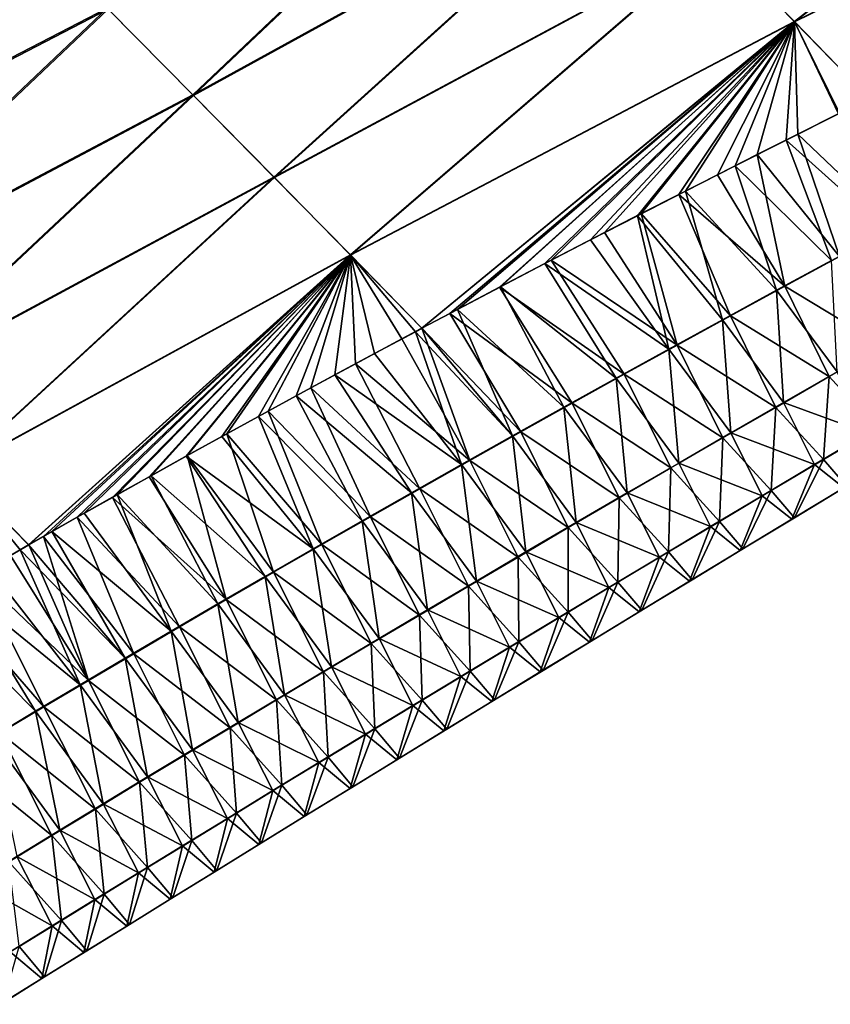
# Model space of a CAD drawing. Header units: metres. Extents: x -42 to 163, y -93 to 90.
# Tile 171 of 232: x 79.86 to 85.17, y 33.42 to 39.87. Entities that reach past the tile are written whole.
import ezdxf

# ---------------------------------------------------------------- set-up
doc = ezdxf.new("R2010")
doc.units = ezdxf.units.M
doc.layers.add('solid_500770_SW0001', color=7, linetype='CONTINUOUS')

msp = doc.modelspace()

# ---------------------------------------------------------------- linework, layer by layer
at = {"layer": 'solid_500770_SW0001'}
for points in [[(87.692001, 41.997646, 8.334515), (84.417236, 40.388554, 9.226226), (84.938614, 39.854843, 8.230723)], [(87.693886, 41.996284, -8.331139), (84.939461, 39.854454, -8.22918), (84.419579, 40.386608, -9.222458)], [(88.213547, 41.459923, 7.306158), (87.692001, 41.997646, 8.334515), (84.938614, 39.854843, 8.230723)], [(87.693886, 41.996284, -8.331139), (88.214233, 41.459827, -7.304493), (84.939461, 39.854454, -8.22918)], [(83.280907, 41.5439, 11.126719), (80.434227, 39.943882, 11.627655), (80.995842, 39.376122, 10.747867)], [(83.287766, 41.537395, -11.116803), (81.001015, 39.371227, -10.73993), (80.441849, 39.936543, -11.616596)], [(83.864365, 40.951813, 10.192268), (83.280907, 41.5439, 11.126719), (80.995842, 39.376122, 10.747867)], [(83.287766, 41.537395, -11.116803), (83.86879, 40.947754, -10.185586), (81.001015, 39.371227, -10.73993)], [(88.213547, 41.459923, 7.306158), (84.938614, 39.854843, 8.230723), (85.427071, 39.350788, 7.207872)], [(88.214233, 41.459827, -7.304493), (85.427322, 39.351494, -7.207747), (84.939461, 39.854454, -8.22918)], [(83.864365, 40.951813, 10.192268), (80.995842, 39.376122, 10.747867), (81.527603, 38.83691, 9.836589)], [(83.86879, 40.947754, -10.185586), (81.530678, 38.834141, -9.831666), (81.001015, 39.371227, -10.73993)], [(84.417236, 40.388554, 9.226226), (83.864365, 40.951813, 10.192268), (81.527603, 38.83691, 9.836589)], [(83.86879, 40.947754, -10.185586), (84.419579, 40.386608, -9.222458), (81.530678, 38.834141, -9.831666)], [(80.434227, 39.943882, 11.627655), (79.843681, 40.53941, 12.473662), (77.793663, 38.578701, 12.163276)], [(79.854111, 40.529255, -12.459647), (80.441849, 39.936543, -11.616596), (77.802849, 38.569725, -12.150208)], [(84.417236, 40.388554, 9.226226), (81.527603, 38.83691, 9.836589), (82.028595, 38.327038, 8.896111)], [(84.419579, 40.386608, -9.222458), (82.02993, 38.326038, -8.893791), (81.530678, 38.834141, -9.831666)], [(84.938614, 39.854843, 8.230723), (84.417236, 40.388554, 9.226226), (82.028595, 38.327038, 8.896111)], [(84.419579, 40.386608, -9.222458), (84.939461, 39.854454, -8.22918), (82.02993, 38.326038, -8.893791)], [(80.434227, 39.943882, 11.627655), (77.793663, 38.578701, 12.163276), (78.376495, 37.991554, 11.279285)], [(80.441849, 39.936543, -11.616596), (78.382874, 37.985394, -11.269428), (77.802849, 38.569725, -12.150208)], [(80.995842, 39.376122, 10.747867), (80.434227, 39.943882, 11.627655), (78.376495, 37.991554, 11.279285)], [(80.441849, 39.936543, -11.616596), (81.001015, 39.371227, -10.73993), (78.382874, 37.985394, -11.269428)], [(84.938614, 39.854843, 8.230723), (82.028595, 38.327038, 8.896111), (82.497673, 37.847099, 7.928778)], [(84.939461, 39.854454, -8.22918), (82.497231, 37.847042, -7.928668), (82.02993, 38.326038, -8.893791)], [(84.939461, 39.854454, -8.22918), (82.679321, 37.943668, -7.888669), (82.497231, 37.847042, -7.928668)], [(84.938614, 39.854843, 8.230723), (82.497673, 37.847099, 7.928778), (82.729424, 37.970001, 7.877778)], [(84.939461, 39.854454, -8.22918), (83.005074, 38.115417, -7.815462), (82.679321, 37.943668, -7.888669)], [(84.938614, 39.854843, 8.230723), (82.729424, 37.970001, 7.877778), (83.012047, 38.118916, 7.814143)], [(84.939461, 39.854454, -8.22918), (83.343285, 38.292015, -7.736936), (83.005074, 38.115417, -7.815462)], [(84.938614, 39.854843, 8.230723), (83.012047, 38.118916, 7.814143), (83.302757, 38.270866, 7.746889)], [(84.938614, 39.854843, 8.230723), (83.302757, 38.270866, 7.746889), (83.60199, 38.425907, 7.675662)], [(84.939461, 39.854454, -8.22918), (83.693924, 38.473549, -7.653174), (83.343285, 38.292015, -7.736936)], [(84.938614, 39.854843, 8.230723), (83.60199, 38.425907, 7.675662), (83.909317, 38.584087, 7.600858)], [(84.939461, 39.854454, -8.22918), (83.934708, 38.59745, -7.594453), (83.693924, 38.473549, -7.653174)], [(84.938614, 39.854843, 8.230723), (83.909317, 38.584087, 7.600858), (84.224983, 38.745556, 7.522405)], [(84.939461, 39.854454, -8.22918), (84.181519, 38.723759, -7.533168), (83.934708, 38.59745, -7.594453)], [(84.939461, 39.854454, -8.22918), (84.434723, 38.852581, -7.469098), (84.181519, 38.723759, -7.533168)], [(84.938614, 39.854843, 8.230723), (84.224983, 38.745556, 7.522405), (84.549545, 38.910477, 7.439957)], [(84.939461, 39.854454, -8.22918), (84.69458, 38.983994, -7.402086), (84.434723, 38.852581, -7.469098)], [(84.938614, 39.854843, 8.230723), (84.549545, 38.910477, 7.439957), (84.883591, 39.079018, 7.353165)], [(84.939461, 39.854454, -8.22918), (84.960701, 39.117981, -7.332422), (84.69458, 38.983994, -7.402086)], [(84.938614, 39.854843, 8.230723), (84.883591, 39.079018, 7.353165), (85.227753, 39.251415, 7.261684)], [(84.938614, 39.854843, 8.230723), (85.227753, 39.251415, 7.261684), (85.427071, 39.350788, 7.207872)], [(84.939461, 39.854454, -8.22918), (85.427322, 39.351494, -7.207747), (85.233345, 39.254646, -7.259976)], [(84.939461, 39.854454, -8.22918), (85.233345, 39.254646, -7.259976), (84.960701, 39.117981, -7.332422)], [(80.995842, 39.376122, 10.747867), (78.376495, 37.991554, 11.279285), (78.92601, 37.436703, 10.358966)], [(81.001015, 39.371227, -10.73993), (78.929993, 37.432941, -10.352425), (78.382874, 37.985394, -11.269428)], [(81.527603, 38.83691, 9.836589), (80.995842, 39.376122, 10.747867), (78.92601, 37.436703, 10.358966)], [(81.001015, 39.371227, -10.73993), (81.530678, 38.834141, -9.831666), (78.929993, 37.432941, -10.352425)], [(85.543274, 38.48716, 5.823068), (85.227753, 39.251415, 7.261684), (84.883591, 39.079018, 7.353165)], [(84.960701, 39.117981, -7.332422), (85.233345, 39.254646, -7.259976), (85.595894, 38.512569, -5.806536)], [(85.179955, 38.290913, 5.900749), (84.883591, 39.079018, 7.353165), (84.549545, 38.910477, 7.439957)], [(84.69458, 38.983994, -7.402086), (84.960701, 39.117981, -7.332422), (85.232918, 38.316578, -5.88431)], [(85.179955, 38.290913, 5.900749), (85.543274, 38.48716, 5.823068), (84.883591, 39.079018, 7.353165)], [(84.960701, 39.117981, -7.332422), (85.595894, 38.512569, -5.806536), (85.232918, 38.316578, -5.88431)], [(84.434723, 38.852581, -7.469098), (84.69458, 38.983994, -7.402086), (84.87413, 38.121937, -5.959381)], [(84.69458, 38.983994, -7.402086), (85.232918, 38.316578, -5.88431), (84.87413, 38.121937, -5.959381)], [(84.820862, 38.096016, 5.975707), (84.549545, 38.910477, 7.439957), (84.224983, 38.745556, 7.522405)], [(84.820862, 38.096016, 5.975707), (85.179955, 38.290913, 5.900749), (84.549545, 38.910477, 7.439957)], [(81.527603, 38.83691, 9.836589), (78.92601, 37.436703, 10.358966), (79.441109, 36.915131, 9.405216)], [(81.530678, 38.834141, -9.831666), (79.443062, 36.913414, -9.401772), (78.929993, 37.432941, -10.352425)], [(82.028595, 38.327038, 8.896111), (81.527603, 38.83691, 9.836589), (79.441109, 36.915131, 9.405216)], [(81.530678, 38.834141, -9.831666), (82.02993, 38.326038, -8.893791), (79.443062, 36.913414, -9.401772)], [(84.181519, 38.723759, -7.533168), (84.434723, 38.852581, -7.469098), (84.87413, 38.121937, -5.959381)], [(84.466026, 37.902451, 6.047903), (84.224983, 38.745556, 7.522405), (83.909317, 38.584087, 7.600858)], [(83.934708, 38.59745, -7.594453), (84.181519, 38.723759, -7.533168), (84.519585, 37.928619, -6.031709)], [(84.181519, 38.723759, -7.533168), (84.87413, 38.121937, -5.959381), (84.519585, 37.928619, -6.031709)], [(84.466026, 37.902451, 6.047903), (84.820862, 38.096016, 5.975707), (84.224983, 38.745556, 7.522405)], [(84.115509, 37.710194, 6.117299), (83.909317, 38.584087, 7.600858), (83.60199, 38.425907, 7.675662)], [(83.693924, 38.473549, -7.653174), (83.934708, 38.59745, -7.594453), (84.169319, 37.73661, -6.101257)], [(84.115509, 37.710194, 6.117299), (84.466026, 37.902451, 6.047903), (83.909317, 38.584087, 7.600858)], [(83.934708, 38.59745, -7.594453), (84.519585, 37.928619, -6.031709), (84.169319, 37.73661, -6.101257)], [(83.343285, 38.292015, -7.736936), (83.693924, 38.473549, -7.653174), (84.169319, 37.73661, -6.101257)], [(84.115509, 37.710194, 6.117299), (83.60199, 38.425907, 7.675662), (83.302757, 38.270866, 7.746889)], [(82.028595, 38.327038, 8.896111), (79.441109, 36.915131, 9.405216), (79.920525, 36.427811, 8.421053)], [(82.02993, 38.326038, -8.893791), (79.921188, 36.427792, -8.420166), (79.443062, 36.913414, -9.401772)], [(82.028595, 38.327038, 8.896111), (79.920525, 36.427811, 8.421053), (80.072968, 36.514702, 8.395993)], [(82.02993, 38.326038, -8.893791), (80.018158, 36.483162, -8.404352), (79.921188, 36.427792, -8.420166)], [(82.02993, 38.326038, -8.893791), (80.239159, 36.608681, -8.367398), (80.018158, 36.483162, -8.404352)], [(82.028595, 38.327038, 8.896111), (80.072968, 36.514702, 8.395993), (80.284882, 36.634914, 8.360369)], [(82.02993, 38.326038, -8.893791), (80.470345, 36.739002, -8.327421), (80.239159, 36.608681, -8.367398)], [(82.028595, 38.327038, 8.896111), (80.284882, 36.634914, 8.360369), (80.501495, 36.757019, 8.322901)], [(82.02993, 38.326038, -8.893791), (80.710785, 36.87381, -8.284821), (80.470345, 36.739002, -8.327421)], [(82.028595, 38.327038, 8.896111), (80.501495, 36.757019, 8.322901), (80.723648, 36.881363, 8.283276)], [(82.02993, 38.326038, -8.893791), (80.95993, 37.012604, -8.239437), (80.710785, 36.87381, -8.284821)], [(82.028595, 38.327038, 8.896111), (80.723648, 36.881363, 8.283276), (80.952179, 37.008305, 8.241199)], [(82.028595, 38.327038, 8.896111), (80.952179, 37.008305, 8.241199), (81.186462, 37.13773, 8.197056)], [(82.02993, 38.326038, -8.893791), (81.219246, 37.155853, -8.190548), (80.95993, 37.012604, -8.239437)], [(82.028595, 38.327038, 8.896111), (81.186462, 37.13773, 8.197056), (81.426437, 37.269588, 8.150824)], [(82.02993, 38.326038, -8.893791), (81.489563, 37.304001, -8.137939), (81.219246, 37.155853, -8.190548)], [(82.028595, 38.327038, 8.896111), (81.426437, 37.269588, 8.150824), (81.672707, 37.404015, 8.102117)], [(82.02993, 38.326038, -8.893791), (81.770515, 37.457027, -8.081886), (81.489563, 37.304001, -8.137939)], [(82.028595, 38.327038, 8.896111), (81.672707, 37.404015, 8.102117), (81.925896, 37.541149, 8.050548)], [(82.02993, 38.326038, -8.893791), (82.062355, 37.614681, -8.021821), (81.770515, 37.457027, -8.081886)], [(82.028595, 38.327038, 8.896111), (81.925896, 37.541149, 8.050548), (82.186607, 37.681149, 7.99576)], [(82.028595, 38.327038, 8.896111), (82.186607, 37.681149, 7.99576), (82.45443, 37.824093, 7.938187)], [(82.028595, 38.327038, 8.896111), (82.45443, 37.824093, 7.938187), (82.497673, 37.847099, 7.928778)], [(82.02993, 38.326038, -8.893791), (82.497231, 37.847042, -7.928668), (82.365288, 37.776779, -7.957288)], [(82.02993, 38.326038, -8.893791), (82.365288, 37.776779, -7.957288), (82.062355, 37.614681, -8.021821)], [(84.87413, 38.121937, -5.959381), (85.232918, 38.316578, -5.88431), (85.520645, 37.732399, -4.287073)], [(83.005074, 38.115417, -7.815462), (83.343285, 38.292015, -7.736936), (83.823395, 37.545891, -6.167986)], [(83.769363, 37.51923, 6.183858), (83.302757, 38.270866, 7.746889), (83.012047, 38.118916, 7.814143)], [(83.769363, 37.51923, 6.183858), (84.115509, 37.710194, 6.117299), (83.302757, 38.270866, 7.746889)], [(83.343285, 38.292015, -7.736936), (84.169319, 37.73661, -6.101257), (83.823395, 37.545891, -6.167986)], [(85.217232, 37.561157, 4.339489), (85.179955, 38.290913, 5.900749), (84.820862, 38.096016, 5.975707)], [(82.679321, 37.943668, -7.888669), (83.005074, 38.115417, -7.815462), (83.48185, 37.356453, -6.23189)], [(83.427628, 37.329563, 6.247582), (83.012047, 38.118916, 7.814143), (82.729424, 37.970001, 7.877778)], [(83.005074, 38.115417, -7.815462), (83.823395, 37.545891, -6.167986), (83.48185, 37.356453, -6.23189)], [(83.427628, 37.329563, 6.247582), (83.769363, 37.51923, 6.183858), (83.012047, 38.118916, 7.814143)], [(84.519585, 37.928619, -6.031709), (84.87413, 38.121937, -5.959381), (85.166344, 37.529758, -4.341432)], [(84.87413, 38.121937, -5.959381), (85.520645, 37.732399, -4.287073), (85.166344, 37.529758, -4.341432)], [(84.867256, 37.360466, 4.392083), (84.820862, 38.096016, 5.975707), (84.466026, 37.902451, 6.047903)], [(84.867256, 37.360466, 4.392083), (85.217232, 37.561157, 4.339489), (84.820862, 38.096016, 5.975707)], [(82.497231, 37.847042, -7.928668), (82.679321, 37.943668, -7.888669), (83.144707, 37.168339, -6.293008)], [(83.090309, 37.141228, 6.308517), (82.729424, 37.970001, 7.877778), (82.497673, 37.847099, 7.928778)], [(82.679321, 37.943668, -7.888669), (83.48185, 37.356453, -6.23189), (83.144707, 37.168339, -6.293008)], [(83.090309, 37.141228, 6.308517), (83.427628, 37.329563, 6.247582), (82.729424, 37.970001, 7.877778)], [(84.169319, 37.73661, -6.101257), (84.519585, 37.928619, -6.031709), (84.816101, 37.32877, -4.393757)], [(84.519585, 37.928619, -6.031709), (85.166344, 37.529758, -4.341432), (84.816101, 37.32877, -4.393757)], [(84.521355, 37.161415, 4.442627), (84.466026, 37.902451, 6.047903), (84.115509, 37.710194, 6.117299)], [(84.521355, 37.161415, 4.442627), (84.867256, 37.360466, 4.392083), (84.466026, 37.902451, 6.047903)], [(82.757454, 36.954262, 6.366707), (82.45443, 37.824093, 7.938187), (82.186607, 37.681149, 7.99576)], [(82.365288, 37.776779, -7.957288), (82.497231, 37.847042, -7.928668), (82.811989, 36.981575, -6.351388)], [(83.090309, 37.141228, 6.308517), (82.497673, 37.847099, 7.928778), (82.45443, 37.824093, 7.938187)], [(82.757454, 36.954262, 6.366707), (83.090309, 37.141228, 6.308517), (82.45443, 37.824093, 7.938187)], [(82.497231, 37.847042, -7.928668), (83.144707, 37.168339, -6.293008), (82.811989, 36.981575, -6.351388)], [(82.062355, 37.614681, -8.021821), (82.365288, 37.776779, -7.957288), (82.811989, 36.981575, -6.351388)], [(83.823395, 37.545891, -6.167986), (84.169319, 37.73661, -6.101257), (84.469955, 37.129433, -4.444018)], [(84.169319, 37.73661, -6.101257), (84.816101, 37.32877, -4.393757), (84.469955, 37.129433, -4.444018)], [(85.166344, 37.529758, -4.341432), (85.520645, 37.732399, -4.287073), (85.475464, 37.193035, -2.628039)], [(82.757454, 36.954262, 6.366707), (82.186607, 37.681149, 7.99576), (81.925896, 37.541149, 8.050548)], [(84.179573, 36.963993, 4.491094), (84.115509, 37.710194, 6.117299), (83.769363, 37.51923, 6.183858)], [(84.179573, 36.963993, 4.491094), (84.521355, 37.161415, 4.442627), (84.115509, 37.710194, 6.117299)], [(81.770515, 37.457027, -8.081886), (82.062355, 37.614681, -8.021821), (82.483727, 36.796204, -6.407074)], [(82.062355, 37.614681, -8.021821), (82.811989, 36.981575, -6.351388), (82.483727, 36.796204, -6.407074)], [(82.429062, 36.768696, 6.422202), (81.925896, 37.541149, 8.050548), (81.672707, 37.404015, 8.102117)], [(82.429062, 36.768696, 6.422202), (82.757454, 36.954262, 6.366707), (81.925896, 37.541149, 8.050548)], [(83.48185, 37.356453, -6.23189), (83.823395, 37.545891, -6.167986), (84.12796, 36.931728, -4.492187)], [(83.823395, 37.545891, -6.167986), (84.469955, 37.129433, -4.444018), (84.12796, 36.931728, -4.492187)], [(85.417534, 37.160099, 2.639527), (85.217232, 37.561157, 4.339489), (84.867256, 37.360466, 4.392083)], [(83.841942, 36.768215, 4.537481), (83.769363, 37.51923, 6.183858), (83.427628, 37.329563, 6.247582)], [(83.841942, 36.768215, 4.537481), (84.179573, 36.963993, 4.491094), (83.769363, 37.51923, 6.183858)], [(84.816101, 37.32877, -4.393757), (85.166344, 37.529758, -4.341432), (85.128746, 36.987457, -2.659902)], [(85.166344, 37.529758, -4.341432), (85.475464, 37.193035, -2.628039), (85.128746, 36.987457, -2.659902)], [(82.105179, 36.584572, 6.475046), (81.672707, 37.404015, 8.102117), (81.426437, 37.269588, 8.150824)], [(81.489563, 37.304001, -8.137939), (81.770515, 37.457027, -8.081886), (82.159927, 36.612259, -6.460114)], [(82.105179, 36.584572, 6.475046), (82.429062, 36.768696, 6.422202), (81.672707, 37.404015, 8.102117)], [(81.770515, 37.457027, -8.081886), (82.483727, 36.796204, -6.407074), (82.159927, 36.612259, -6.460114)], [(83.144707, 37.168339, -6.293008), (83.48185, 37.356453, -6.23189), (83.790138, 36.735683, -4.538269)], [(83.48185, 37.356453, -6.23189), (84.12796, 36.931728, -4.492187), (83.790138, 36.735683, -4.538269)], [(85.070473, 36.954266, 2.671375), (84.867256, 37.360466, 4.392083), (84.521355, 37.161415, 4.442627)], [(85.070473, 36.954266, 2.671375), (85.417534, 37.160099, 2.639527), (84.867256, 37.360466, 4.392083)], [(81.219246, 37.155853, -8.190548), (81.489563, 37.304001, -8.137939), (81.84063, 36.429771, -6.510552)], [(81.489563, 37.304001, -8.137939), (82.159927, 36.612259, -6.460114), (81.84063, 36.429771, -6.510552)], [(83.508492, 36.574108, 4.581821), (83.427628, 37.329563, 6.247582), (83.090309, 37.141228, 6.308517)], [(83.508492, 36.574108, 4.581821), (83.841942, 36.768215, 4.537481), (83.427628, 37.329563, 6.247582)], [(84.469955, 37.129433, -4.444018), (84.816101, 37.32877, -4.393757), (84.785942, 36.783745, -2.690513)], [(84.816101, 37.32877, -4.393757), (85.128746, 36.987457, -2.659902), (84.785942, 36.783745, -2.690513)], [(81.785812, 36.40192, 6.525287), (81.426437, 37.269588, 8.150824), (81.186462, 37.13773, 8.197056)], [(81.785812, 36.40192, 6.525287), (82.105179, 36.584572, 6.475046), (81.426437, 37.269588, 8.150824)], [(80.95993, 37.012604, -8.239437), (81.219246, 37.155853, -8.190548), (81.525848, 36.248779, -6.558434)], [(81.219246, 37.155853, -8.190548), (81.84063, 36.429771, -6.510552), (81.525848, 36.248779, -6.558434)], [(82.811989, 36.981575, -6.351388), (83.144707, 37.168339, -6.293008), (83.45652, 36.541321, -4.582297)], [(83.144707, 37.168339, -6.293008), (83.790138, 36.735683, -4.538269), (83.45652, 36.541321, -4.582297)], [(84.727348, 36.750309, 2.701961), (84.521355, 37.161415, 4.442627), (84.179573, 36.963993, 4.491094)], [(84.727348, 36.750309, 2.701961), (85.070473, 36.954266, 2.671375), (84.521355, 37.161415, 4.442627)], [(85.261871, 36.801826, 0.895721), (85.417534, 37.160099, 2.639527), (85.070473, 36.954266, 2.671375)], [(85.128746, 36.987457, -2.659902), (85.475464, 37.193035, -2.628039), (85.279228, 36.811821, -0.888847)], [(81.785812, 36.40192, 6.525287), (81.186462, 37.13773, 8.197056), (80.952179, 37.008305, 8.241199)], [(83.179253, 36.381706, 4.624147), (83.090309, 37.141228, 6.308517), (82.757454, 36.954262, 6.366707)], [(83.179253, 36.381706, 4.624147), (83.508492, 36.574108, 4.581821), (83.090309, 37.141228, 6.308517)], [(84.12796, 36.931728, -4.492187), (84.469955, 37.129433, -4.444018), (84.44709, 36.581894, -2.719855)], [(84.469955, 37.129433, -4.444018), (84.785942, 36.783745, -2.690513), (84.44709, 36.581894, -2.719855)], [(80.710785, 36.87381, -8.284821), (80.95993, 37.012604, -8.239437), (81.215607, 36.069317, -6.603806)], [(81.470993, 36.220779, 6.572972), (80.952179, 37.008305, 8.241199), (80.723648, 36.881363, 8.283276)], [(81.470993, 36.220779, 6.572972), (81.785812, 36.40192, 6.525287), (80.952179, 37.008305, 8.241199)], [(80.95993, 37.012604, -8.239437), (81.525848, 36.248779, -6.558434), (81.215607, 36.069317, -6.603806)], [(82.85424, 36.191048, 4.664493), (82.757454, 36.954262, 6.366707), (82.429062, 36.768696, 6.422202)], [(82.483727, 36.796204, -6.407074), (82.811989, 36.981575, -6.351388), (83.127136, 36.348679, -4.624305)], [(82.85424, 36.191048, 4.664493), (83.179253, 36.381706, 4.624147), (82.757454, 36.954262, 6.366707)], [(82.811989, 36.981575, -6.351388), (83.45652, 36.541321, -4.582297), (83.127136, 36.348679, -4.624305)], [(84.388214, 36.548225, 2.731269), (84.179573, 36.963993, 4.491094), (83.841942, 36.768215, 4.537481)], [(84.388214, 36.548225, 2.731269), (84.727348, 36.750309, 2.701961), (84.179573, 36.963993, 4.491094)], [(84.920609, 36.595783, 0.906057), (85.070473, 36.954266, 2.671375), (84.727348, 36.750309, 2.701961)], [(84.785942, 36.783745, -2.690513), (85.128746, 36.987457, -2.659902), (84.938065, 36.605846, -0.899092)], [(84.920609, 36.595783, 0.906057), (85.261871, 36.801826, 0.895721), (85.070473, 36.954266, 2.671375)], [(85.128746, 36.987457, -2.659902), (85.279228, 36.811821, -0.888847), (84.938065, 36.605846, -0.899092)], [(79.441109, 36.915131, 9.405216), (79.660301, 36.278645, 8.462702), (79.864929, 36.396046, 8.430085)], [(79.441109, 36.915131, 9.405216), (79.864929, 36.396046, 8.430085), (79.920525, 36.427811, 8.421053)], [(79.443062, 36.913414, -9.401772), (79.921188, 36.427792, -8.420166), (79.80162, 36.359276, -8.439352)], [(83.790138, 36.735683, -4.538269), (84.12796, 36.931728, -4.492187), (84.112221, 36.38192, -2.747926)], [(84.12796, 36.931728, -4.492187), (84.44709, 36.581894, -2.719855), (84.112221, 36.38192, -2.747926)], [(80.470345, 36.739002, -8.327421), (80.710785, 36.87381, -8.284821), (81.215607, 36.069317, -6.603806)], [(81.160736, 36.041187, 6.618147), (80.723648, 36.881363, 8.283276), (80.501495, 36.757019, 8.322901)], [(81.160736, 36.041187, 6.618147), (81.470993, 36.220779, 6.572972), (80.723648, 36.881363, 8.283276)], [(80.855072, 35.863174, 6.66086), (80.501495, 36.757019, 8.322901), (80.284882, 36.634914, 8.360369)], [(80.855072, 35.863174, 6.66086), (81.160736, 36.041187, 6.618147), (80.501495, 36.757019, 8.322901)], [(82.533485, 36.002163, 4.702893), (82.429062, 36.768696, 6.422202), (82.105179, 36.584572, 6.475046)], [(82.159927, 36.612259, -6.460114), (82.483727, 36.796204, -6.407074), (82.80201, 36.157791, -4.664326)], [(82.533485, 36.002163, 4.702893), (82.85424, 36.191048, 4.664493), (82.429062, 36.768696, 6.422202)], [(82.483727, 36.796204, -6.407074), (83.127136, 36.348679, -4.624305), (82.80201, 36.157791, -4.664326)], [(84.053085, 36.348034, 2.759302), (83.841942, 36.768215, 4.537481), (83.508492, 36.574108, 4.581821)], [(84.053085, 36.348034, 2.759302), (84.388214, 36.548225, 2.731269), (83.841942, 36.768215, 4.537481)], [(84.44709, 36.581894, -2.719855), (84.785942, 36.783745, -2.690513), (84.600754, 36.401848, -0.90891)], [(84.785942, 36.783745, -2.690513), (84.938065, 36.605846, -0.899092), (84.600754, 36.401848, -0.90891)], [(84.938065, 36.605846, -0.899092), (85.261871, 36.801826, 0.895721), (84.920609, 36.595783, 0.906057)], [(84.938065, 36.605846, -0.899092), (85.279228, 36.811821, -0.888847), (85.261871, 36.801826, 0.895721)], [(80.239159, 36.608681, -8.367398), (80.470345, 36.739002, -8.327421), (80.909927, 35.891418, -6.646713)], [(80.470345, 36.739002, -8.327421), (81.215607, 36.069317, -6.603806), (80.909927, 35.891418, -6.646713)], [(83.45652, 36.541321, -4.582297), (83.790138, 36.735683, -4.538269), (83.781372, 36.183849, -2.774745)], [(83.790138, 36.735683, -4.538269), (84.112221, 36.38192, -2.747926), (83.781372, 36.183849, -2.774745)], [(84.583214, 36.391716, 0.915965), (84.727348, 36.750309, 2.701961), (84.388214, 36.548225, 2.731269)], [(84.583214, 36.391716, 0.915965), (84.920609, 36.595783, 0.906057), (84.727348, 36.750309, 2.701961)], [(80.855072, 35.863174, 6.66086), (80.284882, 36.634914, 8.360369), (80.072968, 36.514702, 8.395993)], [(80.018158, 36.483162, -8.404352), (80.239159, 36.608681, -8.367398), (80.608833, 35.715126, -6.687202)], [(80.239159, 36.608681, -8.367398), (80.909927, 35.891418, -6.646713), (80.608833, 35.715126, -6.687202)], [(82.217026, 35.815083, 4.73938), (82.105179, 36.584572, 6.475046), (81.785812, 36.40192, 6.525287)], [(81.84063, 36.429771, -6.510552), (82.159927, 36.612259, -6.460114), (82.481171, 35.968693, -4.702392)], [(82.217026, 35.815083, 4.73938), (82.533485, 36.002163, 4.702893), (82.105179, 36.584572, 6.475046)], [(82.159927, 36.612259, -6.460114), (82.80201, 36.157791, -4.664326), (82.481171, 35.968693, -4.702392)], [(83.722008, 36.149765, 2.786082), (83.508492, 36.574108, 4.581821), (83.179253, 36.381706, 4.624147)], [(83.722008, 36.149765, 2.786082), (84.053085, 36.348034, 2.759302), (83.508492, 36.574108, 4.581821)], [(84.112221, 36.38192, -2.747926), (84.44709, 36.581894, -2.719855), (84.267349, 36.199837, -0.918302)], [(84.44709, 36.581894, -2.719855), (84.600754, 36.401848, -0.90891), (84.267349, 36.199837, -0.918302)], [(84.600754, 36.401848, -0.90891), (84.920609, 36.595783, 0.906057), (84.583214, 36.391716, 0.915965)], [(84.600754, 36.401848, -0.90891), (84.938065, 36.605846, -0.899092), (84.920609, 36.595783, 0.906057)], [(80.554024, 35.686779, 6.701157), (80.072968, 36.514702, 8.395993), (79.920525, 36.427811, 8.421053)], [(80.554024, 35.686779, 6.701157), (80.855072, 35.863174, 6.66086), (80.072968, 36.514702, 8.395993)], [(83.127136, 36.348679, -4.624305), (83.45652, 36.541321, -4.582297), (83.454567, 35.987724, -2.800332)], [(83.45652, 36.541321, -4.582297), (83.781372, 36.183849, -2.774745), (83.454567, 35.987724, -2.800332)], [(84.249725, 36.189648, 0.925447), (84.388214, 36.548225, 2.731269), (84.053085, 36.348034, 2.759302)], [(84.249725, 36.189648, 0.925447), (84.583214, 36.391716, 0.915965), (84.388214, 36.548225, 2.731269)], [(79.921188, 36.427792, -8.420166), (80.018158, 36.483162, -8.404352), (80.312355, 35.540466, -6.725318)], [(80.018158, 36.483162, -8.404352), (80.608833, 35.715126, -6.687202), (80.312355, 35.540466, -6.725318)], [(80.257607, 35.512039, 6.739085), (79.864929, 36.396046, 8.430085), (79.660301, 36.278645, 8.462702)], [(79.80162, 36.359276, -8.439352), (79.921188, 36.427792, -8.420166), (80.312355, 35.540466, -6.725318)], [(80.554024, 35.686779, 6.701157), (79.920525, 36.427811, 8.421053), (79.864929, 36.396046, 8.430085)], [(80.257607, 35.512039, 6.739085), (80.554024, 35.686779, 6.701157), (79.864929, 36.396046, 8.430085)], [(81.904869, 35.629848, 4.773988), (81.785812, 36.40192, 6.525287), (81.470993, 36.220779, 6.572972)], [(81.525848, 36.248779, -6.558434), (81.84063, 36.429771, -6.510552), (82.164642, 35.781414, -4.738537)], [(81.904869, 35.629848, 4.773988), (82.217026, 35.815083, 4.73938), (81.785812, 36.40192, 6.525287)], [(81.84063, 36.429771, -6.510552), (82.481171, 35.968693, -4.702392), (82.164642, 35.781414, -4.738537)], [(83.394997, 35.953453, 2.811627), (83.179253, 36.381706, 4.624147), (82.85424, 36.191048, 4.664493)], [(83.394997, 35.953453, 2.811627), (83.722008, 36.149765, 2.786082), (83.179253, 36.381706, 4.624147)], [(83.781372, 36.183849, -2.774745), (84.112221, 36.38192, -2.747926), (83.937859, 35.999847, -0.927273)], [(84.112221, 36.38192, -2.747926), (84.267349, 36.199837, -0.918302), (83.937859, 35.999847, -0.927273)], [(84.267349, 36.199837, -0.918302), (84.583214, 36.391716, 0.915965), (84.249725, 36.189648, 0.925447)], [(84.267349, 36.199837, -0.918302), (84.600754, 36.401848, -0.90891), (84.583214, 36.391716, 0.915965)], [(79.584747, 36.23444, -8.473382), (79.80162, 36.359276, -8.439352), (80.312355, 35.540466, -6.725318)], [(82.80201, 36.157791, -4.664326), (83.127136, 36.348679, -4.624305), (83.131836, 35.793564, -2.824707)], [(83.127136, 36.348679, -4.624305), (83.454567, 35.987724, -2.800332), (83.131836, 35.793564, -2.824707)], [(83.920158, 35.989601, 0.934508), (84.053085, 36.348034, 2.759302), (83.722008, 36.149765, 2.786082)], [(83.920158, 35.989601, 0.934508), (84.249725, 36.189648, 0.925447), (84.053085, 36.348034, 2.759302)], [(80.257607, 35.512039, 6.739085), (79.660301, 36.278645, 8.462702), (79.459503, 36.162601, 8.493592)], [(81.215607, 36.069317, -6.603806), (81.525848, 36.248779, -6.558434), (81.852455, 35.595989, -4.772795)], [(81.525848, 36.248779, -6.558434), (82.164642, 35.781414, -4.738537), (81.852455, 35.595989, -4.772795)], [(79.372391, 36.111557, -8.50583), (79.584747, 36.23444, -8.473382), (80.020508, 35.367477, -6.761107)], [(79.584747, 36.23444, -8.473382), (80.312355, 35.540466, -6.725318), (80.020508, 35.367477, -6.761107)], [(81.597061, 35.446487, 4.80675), (81.470993, 36.220779, 6.572972), (81.160736, 36.041187, 6.618147)], [(81.597061, 35.446487, 4.80675), (81.904869, 35.629848, 4.773988), (81.470993, 36.220779, 6.572972)], [(83.07209, 35.759129, 2.835959), (82.85424, 36.191048, 4.664493), (82.533485, 36.002163, 4.702893)], [(83.07209, 35.759129, 2.835959), (83.394997, 35.953453, 2.811627), (82.85424, 36.191048, 4.664493)], [(83.454567, 35.987724, -2.800332), (83.781372, 36.183849, -2.774745), (83.61232, 35.80191, -0.935829)], [(83.781372, 36.183849, -2.774745), (83.937859, 35.999847, -0.927273), (83.61232, 35.80191, -0.935829)], [(83.937859, 35.999847, -0.927273), (84.249725, 36.189648, 0.925447), (83.920158, 35.989601, 0.934508)], [(83.937859, 35.999847, -0.927273), (84.267349, 36.199837, -0.918302), (84.249725, 36.189648, 0.925447)], [(79.965851, 35.338985, 6.77469), (79.459503, 36.162601, 8.493592), (79.262924, 36.048256, 8.522854)], [(79.372391, 36.111557, -8.50583), (80.020508, 35.367477, -6.761107), (79.733315, 35.196198, -6.794616)], [(79.965851, 35.338985, 6.77469), (80.257607, 35.512039, 6.739085), (79.459503, 36.162601, 8.493592)], [(82.481171, 35.968693, -4.702392), (82.80201, 36.157791, -4.664326), (82.813202, 35.601414, -2.847888)], [(82.80201, 36.157791, -4.664326), (83.131836, 35.793564, -2.824707), (82.813202, 35.601414, -2.847888)], [(83.594559, 35.791615, 0.943156), (83.722008, 36.149765, 2.786082), (83.394997, 35.953453, 2.811627)], [(83.594559, 35.791615, 0.943156), (83.920158, 35.989601, 0.934508), (83.722008, 36.149765, 2.786082)], [(79.67878, 35.16766, 6.808022), (79.965851, 35.338985, 6.77469), (79.262924, 36.048256, 8.522854)], [(80.909927, 35.891418, -6.646713), (81.215607, 36.069317, -6.603806), (81.544632, 35.412457, -4.805198)], [(81.215607, 36.069317, -6.603806), (81.852455, 35.595989, -4.772795), (81.544632, 35.412457, -4.805198)], [(81.29361, 35.265034, 4.837701), (81.160736, 36.041187, 6.618147), (80.855072, 35.863174, 6.66086)], [(81.29361, 35.265034, 4.837701), (81.597061, 35.446487, 4.80675), (81.160736, 36.041187, 6.618147)], [(82.753319, 35.56683, 2.859099), (82.533485, 36.002163, 4.702893), (82.217026, 35.815083, 4.73938)], [(82.753319, 35.56683, 2.859099), (83.07209, 35.759129, 2.835959), (82.533485, 36.002163, 4.702893)], [(83.131836, 35.793564, -2.824707), (83.454567, 35.987724, -2.800332), (83.290771, 35.606056, -0.943976)], [(83.454567, 35.987724, -2.800332), (83.61232, 35.80191, -0.935829), (83.290771, 35.606056, -0.943976)], [(83.61232, 35.80191, -0.935829), (83.920158, 35.989601, 0.934508), (83.594559, 35.791615, 0.943156)], [(83.61232, 35.80191, -0.935829), (83.937859, 35.999847, -0.927273), (83.920158, 35.989601, 0.934508)], [(82.164642, 35.781414, -4.738537), (82.481171, 35.968693, -4.702392), (82.498703, 35.411293, -2.869897)], [(82.481171, 35.968693, -4.702392), (82.813202, 35.601414, -2.847888), (82.498703, 35.411293, -2.869897)], [(83.272957, 35.595718, 0.951398), (83.394997, 35.953453, 2.811627), (83.07209, 35.759129, 2.835959)], [(83.272957, 35.595718, 0.951398), (83.594559, 35.791615, 0.943156), (83.394997, 35.953453, 2.811627)], [(80.994553, 35.085522, 4.866874), (80.855072, 35.863174, 6.66086), (80.554024, 35.686779, 6.701157)], [(80.608833, 35.715126, -6.687202), (80.909927, 35.891418, -6.646713), (81.241203, 35.230846, -4.835779)], [(80.994553, 35.085522, 4.866874), (81.29361, 35.265034, 4.837701), (80.855072, 35.863174, 6.66086)], [(80.909927, 35.891418, -6.646713), (81.544632, 35.412457, -4.805198), (81.241203, 35.230846, -4.835779)], [(82.438705, 35.376579, 2.881068), (82.217026, 35.815083, 4.73938), (81.904869, 35.629848, 4.773988)], [(82.438705, 35.376579, 2.881068), (82.753319, 35.56683, 2.859099), (82.217026, 35.815083, 4.73938)], [(82.813202, 35.601414, -2.847888), (83.131836, 35.793564, -2.824707), (82.973236, 35.412315, -0.951721)], [(83.131836, 35.793564, -2.824707), (83.290771, 35.606056, -0.943976), (82.973236, 35.412315, -0.951721)], [(83.290771, 35.606056, -0.943976), (83.594559, 35.791615, 0.943156), (83.272957, 35.595718, 0.951398)], [(83.290771, 35.606056, -0.943976), (83.61232, 35.80191, -0.935829), (83.594559, 35.791615, 0.943156)], [(81.852455, 35.595989, -4.772795), (82.164642, 35.781414, -4.738537), (82.188362, 35.223244, -2.890753)], [(82.164642, 35.781414, -4.738537), (82.498703, 35.411293, -2.869897), (82.188362, 35.223244, -2.890753)], [(82.955368, 35.401939, 0.959241), (83.07209, 35.759129, 2.835959), (82.753319, 35.56683, 2.859099)], [(82.955368, 35.401939, 0.959241), (83.272957, 35.595718, 0.951398), (83.07209, 35.759129, 2.835959)], [(80.699913, 34.90799, 4.894302), (80.554024, 35.686779, 6.701157), (80.257607, 35.512039, 6.739085)], [(80.312355, 35.540466, -6.725318), (80.608833, 35.715126, -6.687202), (80.9422, 35.051193, -4.864573)], [(80.699913, 34.90799, 4.894302), (80.994553, 35.085522, 4.866874), (80.554024, 35.686779, 6.701157)], [(80.608833, 35.715126, -6.687202), (81.241203, 35.230846, -4.835779), (80.9422, 35.051193, -4.864573)], [(81.544632, 35.412457, -4.805198), (81.852455, 35.595989, -4.772795), (81.88221, 35.037296, -2.910474)], [(82.128273, 35.188419, 2.901885), (81.904869, 35.629848, 4.773988), (81.597061, 35.446487, 4.80675)], [(81.852455, 35.595989, -4.772795), (82.188362, 35.223244, -2.890753), (81.88221, 35.037296, -2.910474)], [(82.128273, 35.188419, 2.901885), (82.438705, 35.376579, 2.881068), (81.904869, 35.629848, 4.773988)], [(82.498703, 35.411293, -2.869897), (82.813202, 35.601414, -2.847888), (82.659744, 35.220722, -0.959071)], [(82.813202, 35.601414, -2.847888), (82.973236, 35.412315, -0.951721), (82.659744, 35.220722, -0.959071)], [(82.973236, 35.412315, -0.951721), (83.272957, 35.595718, 0.951398), (82.955368, 35.401939, 0.959241)], [(82.973236, 35.412315, -0.951721), (83.290771, 35.606056, -0.943976), (83.272957, 35.595718, 0.951398)], [(80.020508, 35.367477, -6.761107), (80.312355, 35.540466, -6.725318), (80.647629, 34.873528, -4.891612)], [(80.312355, 35.540466, -6.725318), (80.9422, 35.051193, -4.864573), (80.647629, 34.873528, -4.891612)], [(82.641838, 35.210312, 0.966692), (82.753319, 35.56683, 2.859099), (82.438705, 35.376579, 2.881068)], [(82.641838, 35.210312, 0.966692), (82.955368, 35.401939, 0.959241), (82.753319, 35.56683, 2.859099)], [(80.409721, 34.732464, 4.92002), (80.257607, 35.512039, 6.739085), (79.965851, 35.338985, 6.77469)], [(80.409721, 34.732464, 4.92002), (80.699913, 34.90799, 4.894302), (80.257607, 35.512039, 6.739085)], [(81.241203, 35.230846, -4.835779), (81.544632, 35.412457, -4.805198), (81.580276, 34.853477, -2.929082)], [(81.822067, 35.00238, 2.921571), (81.597061, 35.446487, 4.80675), (81.29361, 35.265034, 4.837701)], [(81.544632, 35.412457, -4.805198), (81.88221, 35.037296, -2.910474), (81.580276, 34.853477, -2.929082)], [(81.822067, 35.00238, 2.921571), (82.128273, 35.188419, 2.901885), (81.597061, 35.446487, 4.80675)], [(82.188362, 35.223244, -2.890753), (82.498703, 35.411293, -2.869897), (82.350319, 35.031307, -0.966031)], [(82.498703, 35.411293, -2.869897), (82.659744, 35.220722, -0.959071), (82.350319, 35.031307, -0.966031)], [(82.659744, 35.220722, -0.959071), (82.973236, 35.412315, -0.951721), (82.955368, 35.401939, 0.959241)], [(80.124001, 34.558983, 4.944063), (79.965851, 35.338985, 6.77469), (79.67878, 35.16766, 6.808022)], [(79.733315, 35.196198, -6.794616), (80.020508, 35.367477, -6.761107), (80.357544, 34.697887, -4.916929)], [(80.124001, 34.558983, 4.944063), (80.409721, 34.732464, 4.92002), (79.965851, 35.338985, 6.77469)], [(80.020508, 35.367477, -6.761107), (80.647629, 34.873528, -4.891612), (80.357544, 34.697887, -4.916929)], [(82.332382, 35.02087, 0.973758), (82.438705, 35.376579, 2.881068), (82.128273, 35.188419, 2.901885)], [(82.332382, 35.02087, 0.973758), (82.641838, 35.210312, 0.966692), (82.438705, 35.376579, 2.881068)], [(82.659744, 35.220722, -0.959071), (82.955368, 35.401939, 0.959241), (82.641838, 35.210312, 0.966692)], [(80.9422, 35.051193, -4.864573), (81.241203, 35.230846, -4.835779), (81.282593, 34.671825, -2.946595)], [(81.520103, 34.818489, 2.940148), (81.29361, 35.265034, 4.837701), (80.994553, 35.085522, 4.866874)], [(81.241203, 35.230846, -4.835779), (81.580276, 34.853477, -2.929082), (81.282593, 34.671825, -2.946595)], [(81.520103, 34.818489, 2.940148), (81.822067, 35.00238, 2.921571), (81.29361, 35.265034, 4.837701)], [(81.88221, 35.037296, -2.910474), (82.188362, 35.223244, -2.890753), (82.045006, 34.844101, -0.972607)], [(82.188362, 35.223244, -2.890753), (82.350319, 35.031307, -0.966031), (82.045006, 34.844101, -0.972607)], [(82.350319, 35.031307, -0.966031), (82.641838, 35.210312, 0.966692), (82.332382, 35.02087, 0.973758)], [(82.350319, 35.031307, -0.966031), (82.659744, 35.220722, -0.959071), (82.641838, 35.210312, 0.966692)], [(79.450783, 35.026661, -6.825912), (79.733315, 35.196198, -6.794616), (80.071945, 34.524303, -4.940561)], [(79.842758, 34.387573, 4.966483), (80.124001, 34.558983, 4.944063), (79.67878, 35.16766, 6.808022)], [(79.733315, 35.196198, -6.794616), (80.357544, 34.697887, -4.916929), (80.071945, 34.524303, -4.940561)], [(82.027046, 34.833641, 0.980446), (82.128273, 35.188419, 2.901885), (81.822067, 35.00238, 2.921571)], [(82.027046, 34.833641, 0.980446), (82.332382, 35.02087, 0.973758), (82.128273, 35.188419, 2.901885)], [(81.22242, 34.636784, 2.957635), (80.994553, 35.085522, 4.866874), (80.699913, 34.90799, 4.894302)], [(81.22242, 34.636784, 2.957635), (81.520103, 34.818489, 2.940148), (80.994553, 35.085522, 4.866874)], [(79.450783, 35.026661, -6.825912), (80.071945, 34.524303, -4.940561), (79.790863, 34.352802, -4.962564)], [(80.647629, 34.873528, -4.891612), (80.9422, 35.051193, -4.864573), (80.989174, 34.492371, -2.963035)], [(80.9422, 35.051193, -4.864573), (81.282593, 34.671825, -2.946595), (80.989174, 34.492371, -2.963035)], [(81.580276, 34.853477, -2.929082), (81.88221, 35.037296, -2.910474), (81.74382, 34.659138, -0.978808)], [(81.88221, 35.037296, -2.910474), (82.045006, 34.844101, -0.972607), (81.74382, 34.659138, -0.978808)], [(82.045006, 34.844101, -0.972607), (82.332382, 35.02087, 0.973758), (82.027046, 34.833641, 0.980446)], [(82.045006, 34.844101, -0.972607), (82.350319, 35.031307, -0.966031), (82.332382, 35.02087, 0.973758)], [(81.725845, 34.648659, 0.986763), (81.822067, 35.00238, 2.921571), (81.520103, 34.818489, 2.940148)], [(81.725845, 34.648659, 0.986763), (82.027046, 34.833641, 0.980446), (81.822067, 35.00238, 2.921571)], [(80.929039, 34.457294, 2.974054), (80.699913, 34.90799, 4.894302), (80.409721, 34.732464, 4.92002)], [(80.929039, 34.457294, 2.974054), (81.22242, 34.636784, 2.957635), (80.699913, 34.90799, 4.894302)], [(80.357544, 34.697887, -4.916929), (80.647629, 34.873528, -4.891612), (80.700066, 34.315147, -2.978419)], [(80.647629, 34.873528, -4.891612), (80.989174, 34.492371, -2.963035), (80.700066, 34.315147, -2.978419)], [(81.282593, 34.671825, -2.946595), (81.580276, 34.853477, -2.929082), (81.4468, 34.476444, -0.984637)], [(81.580276, 34.853477, -2.929082), (81.74382, 34.659138, -0.978808), (81.4468, 34.476444, -0.984637)], [(81.74382, 34.659138, -0.978808), (82.027046, 34.833641, 0.980446), (81.725845, 34.648659, 0.986763)], [(81.74382, 34.659138, -0.978808), (82.045006, 34.844101, -0.972607), (82.027046, 34.833641, 0.980446)], [(81.428818, 34.465958, 0.992717), (81.520103, 34.818489, 2.940148), (81.22242, 34.636784, 2.957635)], [(81.428818, 34.465958, 0.992717), (81.725845, 34.648659, 0.986763), (81.520103, 34.818489, 2.940148)], [(80.071945, 34.524303, -4.940561), (80.357544, 34.697887, -4.916929), (80.415291, 34.140179, -2.992769)], [(80.639992, 34.28006, 2.989425), (80.409721, 34.732464, 4.92002), (80.124001, 34.558983, 4.944063)], [(80.357544, 34.697887, -4.916929), (80.700066, 34.315147, -2.978419), (80.415291, 34.140179, -2.992769)], [(80.639992, 34.28006, 2.989425), (80.929039, 34.457294, 2.974054), (80.409721, 34.732464, 4.92002)], [(81.135994, 34.285564, 0.998314), (81.22242, 34.636784, 2.957635), (80.929039, 34.457294, 2.974054)], [(80.989174, 34.492371, -2.963035), (81.282593, 34.671825, -2.946595), (81.153969, 34.296055, -0.990102)], [(81.135994, 34.285564, 0.998314), (81.428818, 34.465958, 0.992717), (81.22242, 34.636784, 2.957635)], [(81.282593, 34.671825, -2.946595), (81.4468, 34.476444, -0.984637), (81.153969, 34.296055, -0.990102)], [(81.4468, 34.476444, -0.984637), (81.725845, 34.648659, 0.986763), (81.428818, 34.465958, 0.992717)], [(81.4468, 34.476444, -0.984637), (81.74382, 34.659138, -0.978808), (81.725845, 34.648659, 0.986763)], [(79.790863, 34.352802, -4.962564), (80.071945, 34.524303, -4.940561), (80.134865, 33.967499, -3.006118)], [(80.355309, 34.105099, 3.003771), (80.124001, 34.558983, 4.944063), (79.842758, 34.387573, 4.966483)], [(80.071945, 34.524303, -4.940561), (80.415291, 34.140179, -2.992769), (80.134865, 33.967499, -3.006118)], [(80.355309, 34.105099, 3.003771), (80.639992, 34.28006, 2.989425), (80.124001, 34.558983, 4.944063)], [(80.847404, 34.107513, 1.003562), (80.929039, 34.457294, 2.974054), (80.639992, 34.28006, 2.989425)], [(80.700066, 34.315147, -2.978419), (80.989174, 34.492371, -2.963035), (80.865364, 34.118004, -0.99521)], [(80.847404, 34.107513, 1.003562), (81.135994, 34.285564, 0.998314), (80.929039, 34.457294, 2.974054)], [(80.989174, 34.492371, -2.963035), (81.153969, 34.296055, -0.990102), (80.865364, 34.118004, -0.99521)], [(81.153969, 34.296055, -0.990102), (81.428818, 34.465958, 0.992717), (81.135994, 34.285564, 0.998314)], [(81.153969, 34.296055, -0.990102), (81.4468, 34.476444, -0.984637), (81.428818, 34.465958, 0.992717)], [(80.074997, 33.932442, 3.017127), (79.842758, 34.387573, 4.966483), (79.566002, 34.218258, 4.987344)], [(80.074997, 33.932442, 3.017127), (80.355309, 34.105099, 3.003771), (79.842758, 34.387573, 4.966483)], [(79.790863, 34.352802, -4.962564), (80.134865, 33.967499, -3.006118), (79.858795, 33.797112, -3.018503)], [(80.415291, 34.140179, -2.992769), (80.700066, 34.315147, -2.978419), (80.581009, 33.942314, -0.999966)], [(80.700066, 34.315147, -2.978419), (80.865364, 34.118004, -0.99521), (80.581009, 33.942314, -0.999966)], [(80.563072, 33.931835, 1.008467), (80.639992, 34.28006, 2.989425), (80.355309, 34.105099, 3.003771)], [(80.563072, 33.931835, 1.008467), (80.847404, 34.107513, 1.003562), (80.639992, 34.28006, 2.989425)], [(80.865364, 34.118004, -0.99521), (81.135994, 34.285564, 0.998314), (80.847404, 34.107513, 1.003562)], [(80.865364, 34.118004, -0.99521), (81.153969, 34.296055, -0.990102), (81.135994, 34.285564, 0.998314)], [(79.799072, 33.762104, 3.029533), (80.074997, 33.932442, 3.017127), (79.566002, 34.218258, 4.987344)], [(80.134865, 33.967499, -3.006118), (80.415291, 34.140179, -2.992769), (80.300926, 33.769012, -1.004382)], [(80.415291, 34.140179, -2.992769), (80.581009, 33.942314, -0.999966), (80.300926, 33.769012, -1.004382)], [(80.581009, 33.942314, -0.999966), (80.865364, 34.118004, -0.99521), (80.847404, 34.107513, 1.003562)], [(80.28302, 33.758549, 1.013042), (80.355309, 34.105099, 3.003771), (80.074997, 33.932442, 3.017127)], [(80.28302, 33.758549, 1.013042), (80.563072, 33.931835, 1.008467), (80.355309, 34.105099, 3.003771)], [(80.581009, 33.942314, -0.999966), (80.847404, 34.107513, 1.003562), (80.563072, 33.931835, 1.008467)], [(80.007263, 33.587666, 1.017299), (80.074997, 33.932442, 3.017127), (79.799072, 33.762104, 3.029533)], [(79.858795, 33.797112, -3.018503), (80.134865, 33.967499, -3.006118), (80.025139, 33.59811, -1.008469)], [(80.007263, 33.587666, 1.017299), (80.28302, 33.758549, 1.013042), (80.074997, 33.932442, 3.017127)], [(80.134865, 33.967499, -3.006118), (80.300926, 33.769012, -1.004382), (80.025139, 33.59811, -1.008469)], [(80.300926, 33.769012, -1.004382), (80.563072, 33.931835, 1.008467), (80.28302, 33.758549, 1.013042)], [(80.300926, 33.769012, -1.004382), (80.581009, 33.942314, -0.999966), (80.563072, 33.931835, 1.008467)], [(79.858795, 33.797112, -3.018503), (80.025139, 33.59811, -1.008469), (79.753647, 33.429619, -1.012241)], [(79.735817, 33.419201, 1.021252), (80.007263, 33.587666, 1.017299), (79.799072, 33.762104, 3.029533)], [(80.025139, 33.59811, -1.008469), (80.28302, 33.758549, 1.013042), (80.007263, 33.587666, 1.017299)], [(80.025139, 33.59811, -1.008469), (80.300926, 33.769012, -1.004382), (80.28302, 33.758549, 1.013042)], [(79.753647, 33.429619, -1.012241), (80.025139, 33.59811, -1.008469), (80.007263, 33.587666, 1.017299)], [(79.753647, 33.429619, -1.012241), (80.007263, 33.587666, 1.017299), (79.735817, 33.419201, 1.021252)]]:
    msp.add_3dface(points, dxfattribs=at)

doc.saveas('drawing.dxf')
